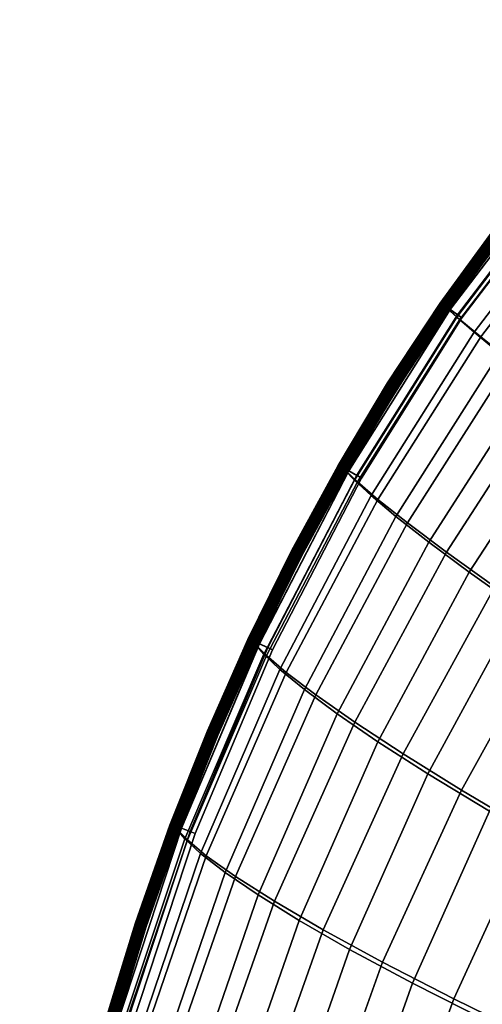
# Model space of a CAD drawing. Header units: millimetres. Extents: x -43 to 657, y -451 to 434.
# Tile 20 of 170: x -39 to 21, y 4 to 132. Entities that reach past the tile are written whole.
import ezdxf

# ---------------------------------------------------------------- set-up
doc = ezdxf.new("R2010")
doc.units = ezdxf.units.MM
doc.layers.add('_P - MAT - F_B - HOR', color=7, linetype='Continuous', lineweight=30, true_color=0xffbf7f)

msp = doc.modelspace()

# ---------------------------------------------------------------- meshes
at = {"layer": '_P - MAT - F_B - HOR'}
mesh = msp.add_polyface(dxfattribs=at)
corners = [(48.45, 131.4, 284.39), (31.82, 113.74, 284.42), (33.48, 112.47, 298.54), (50.22, 130.22, 298.51), (16.98, 94.29, 284.41), (18.55, 92.94, 298.47), (21.26, 90.69, 316.5), (36.26, 110.29, 316.64), (53.12, 128.11, 316.63), (40.19, 107.11, 334.55), (57.07, 124.93, 334.56), (25.16, 87.54, 334.34), (30.23, 83.53, 351.2), (45.24, 102.96, 351.45), (62.06, 120.69, 351.48), (51.37, 97.87, 367.39), (68.07, 115.4, 367.4), (36.43, 78.71, 367.13), (43.76, 73.12, 382.17), (58.56, 91.89, 382.41), (75.05, 109.12, 382.4), (66.85, 85.01, 396.5), (83.03, 101.82, 396.48), (48.3, 131.54, 259.94), (49.82, 130.62, 245.73), (33.06, 112.82, 245.7), (31.68, 113.85, 259.92), (52.34, 128.89, 227.42), (35.42, 110.97, 227.4), (20.39, 91.27, 227.55), (18.15, 93.21, 245.77), (16.87, 94.37, 259.92), (55.85, 126.16, 209.18), (38.82, 108.22, 209.16), (60.27, 122.48, 191.75), (43.19, 104.6, 191.74), (27.98, 85.05, 192.01), (23.68, 88.53, 209.38), (65.56, 117.94, 175.06), (48.49, 100.22, 175.04), (71.7, 112.61, 158.99), (54.73, 95.1, 158.95), (39.58, 76.02, 159.21), (33.26, 80.87, 175.33), (78.81, 106.42, 143.44), (62.08, 89.14, 143.36), (87.38, 98.65, 128.3), (71.12, 81.66, 128.23), (31.08, 114.3, 275.69), (16.29, 94.89, 275.7), (16.38, 94.82, 277.76), (31.17, 114.23, 277.75), (47.75, 131.85, 277.73), (16.38, 94.81, 266.61), (31.15, 114.25, 266.62), (16.31, 94.88, 268.68), (31.07, 114.3, 268.68), (48.46, 131.06, 271.64), (31.98, 113.53, 271.64), (32.88, 112.75, 271.86), (49.27, 130.19, 271.85), (17.27, 94.2, 271.64), (18.25, 93.52, 271.86), (18.81, 93.12, 272.15), (33.4, 112.3, 272.14), (49.75, 129.69, 272.13), (17.27, 94.2, 272.7), (31.97, 113.53, 272.7), (32.88, 112.75, 272.44), (18.24, 93.52, 272.45), (48.46, 131.06, 272.7), (49.27, 130.19, 272.44), (49.75, 129.69, 272.13), (33.4, 112.3, 272.14), (33.4, 112.3, 272.14), (18.81, 93.12, 272.15), (16.31, 94.88, 269.78), (31.07, 114.3, 269.78), (16.32, 94.87, 270.56), (31.08, 114.29, 270.56), (16.31, 94.88, 273.82), (16.3, 94.89, 274.6), (31.08, 114.3, 274.6), (31.09, 114.29, 273.82), (3.1, 73.88, 274.6), (3.1, 73.89, 275.7), (3.12, 73.87, 273.82), (3.13, 73.86, 269.78), (3.14, 73.86, 270.56), (3.13, 73.86, 268.67), (31.11, 114.27, 273.41), (16.34, 94.86, 273.41), (31.16, 114.23, 273.21), (16.39, 94.82, 273.21), (31.23, 114.17, 273.07), (16.47, 94.77, 273.07), (31.33, 114.08, 272.95), (16.57, 94.7, 272.95), (31.49, 113.95, 272.85), (16.74, 94.57, 272.85), (48.02, 131.52, 272.85), (16.34, 94.86, 270.97), (31.11, 114.27, 270.97), (16.39, 94.82, 271.16), (31.16, 114.23, 271.16), (16.47, 94.77, 271.3), (31.23, 114.17, 271.3), (16.57, 94.69, 271.42), (31.32, 114.08, 271.42), (16.75, 94.57, 271.51), (31.49, 113.95, 271.51), (48.02, 131.52, 271.51)]
mesh.append_faces([[corners[k] for k in face] for face in [(0, 1, 2, 3), (1, 4, 5, 2), (2, 5, 6, 7), (3, 2, 7, 8), (8, 7, 9, 10), (7, 6, 11, 9), (9, 11, 12, 13), (10, 9, 13, 14), (14, 13, 15, 16), (13, 12, 17, 15), (15, 17, 18, 19), (16, 15, 19, 20), (20, 19, 21, 22), (23, 24, 25, 26), (24, 27, 28, 25), (25, 28, 29, 30), (26, 25, 30, 31), (27, 32, 33, 28), (32, 34, 35, 33), (33, 35, 36, 37), (28, 33, 37, 29), (34, 38, 39, 35), (38, 40, 41, 39), (39, 41, 42, 43), (35, 39, 43, 36), (40, 44, 45, 41), (44, 46, 47, 45), (48, 49, 50, 51), (51, 50, 4, 1), (52, 51, 1, 0), (26, 31, 53, 54), (54, 53, 55, 56), (57, 58, 59, 60), (58, 61, 62, 59), (59, 62, 63, 64), (60, 59, 64, 65), (66, 67, 68, 69), (67, 70, 71, 68), (68, 71, 72, 73), (69, 68, 74, 75), (55, 76, 77, 56), (76, 78, 79, 77), (80, 81, 82, 83), (81, 49, 48, 82), (84, 85, 49, 81), (86, 84, 81, 80), (87, 88, 78, 76), (89, 87, 76, 55), (80, 83, 90, 91), (91, 90, 92, 93), (93, 92, 94, 95), (95, 94, 96, 97), (97, 96, 98, 99), (98, 100, 70, 67), (99, 98, 67, 66), (79, 78, 101, 102), (102, 101, 103, 104), (104, 103, 105, 106), (106, 105, 107, 108), (108, 107, 109, 110), (110, 109, 61, 58), (111, 110, 58, 57)]])
mesh = msp.add_polyface(dxfattribs=at)
corners = [(9.24, 84.65, 272.55), (16.05, 94.98, 272.55), (15.99, 95.02, 272.38), (9.18, 84.69, 272.38), (15.97, 95.03, 272.19), (9.16, 84.7, 272.19), (9.47, 84.51, 272.82), (16.27, 94.83, 272.81), (16.15, 94.91, 272.7), (9.34, 84.59, 272.7), (9.61, 84.41, 272.89), (16.41, 94.73, 272.89), (9.24, 84.65, 271.83), (16.05, 94.98, 271.83), (16.15, 94.91, 271.68), (9.34, 84.59, 271.68), (16.27, 94.83, 271.56), (9.47, 84.51, 271.56), (15.99, 95.02, 272), (9.18, 84.69, 272), (23.26, 104.9, 272.55), (23.2, 104.95, 272.38), (23.18, 104.96, 272.19), (23.47, 104.74, 272.81), (23.35, 104.83, 272.7), (16.57, 94.62, 272.91), (23.76, 104.52, 272.91), (23.61, 104.64, 272.89), (31.37, 114, 272.91), (31.23, 114.12, 272.89), (31.1, 114.23, 272.81), (16.86, 94.41, 272.81), (24.04, 104.3, 272.81), (23.91, 104.41, 272.89), (16.72, 94.51, 272.89), (31.65, 113.77, 272.81), (31.52, 113.88, 272.89), (17.08, 94.26, 272.55), (24.25, 104.14, 272.55), (24.16, 104.21, 272.7), (16.98, 94.33, 272.7), (31.85, 113.6, 272.55), (31.76, 113.67, 272.7), (17.16, 94.21, 272.19), (24.33, 104.08, 272.19), (24.31, 104.1, 272.38), (17.14, 94.22, 272.38), (31.92, 113.53, 272.19), (31.91, 113.55, 272.37), (17.08, 94.26, 271.83), (24.25, 104.14, 271.83), (24.31, 104.1, 272), (17.14, 94.22, 272), (31.85, 113.6, 271.83), (31.91, 113.55, 272), (31.92, 113.53, 272.19), (24.33, 104.08, 272.19), (24.33, 104.08, 272.19), (17.16, 94.21, 272.19), (16.86, 94.41, 271.56), (24.04, 104.3, 271.56), (24.16, 104.21, 271.68), (16.98, 94.33, 271.68), (31.65, 113.77, 271.56), (31.76, 113.67, 271.68), (16.57, 94.62, 271.46), (23.76, 104.52, 271.46), (23.91, 104.41, 271.49), (16.72, 94.51, 271.49), (31.37, 114, 271.46), (31.52, 113.88, 271.49), (23.47, 104.74, 271.56), (23.61, 104.64, 271.49), (16.41, 94.73, 271.49), (31.1, 114.23, 271.56), (31.23, 114.12, 271.49), (23.26, 104.9, 271.83), (23.35, 104.83, 271.68), (30.98, 114.33, 271.68), (23.2, 104.95, 272)]
mesh.append_faces([[corners[k] for k in face] for face in [(0, 1, 2, 3), (3, 2, 4, 5), (6, 7, 8, 9), (9, 8, 1, 0), (10, 11, 7, 6), (12, 13, 14, 15), (15, 14, 16, 17), (5, 4, 18, 19), (19, 18, 13, 12), (1, 20, 21, 2), (2, 21, 22, 4), (7, 23, 24, 8), (8, 24, 20, 1), (25, 26, 27, 11), (26, 28, 29, 27), (27, 29, 30, 23), (11, 27, 23, 7), (31, 32, 33, 34), (32, 35, 36, 33), (33, 36, 28, 26), (34, 33, 26, 25), (37, 38, 39, 40), (38, 41, 42, 39), (39, 42, 35, 32), (40, 39, 32, 31), (43, 44, 45, 46), (44, 47, 48, 45), (45, 48, 41, 38), (46, 45, 38, 37), (49, 50, 51, 52), (50, 53, 54, 51), (51, 54, 55, 56), (52, 51, 57, 58), (59, 60, 61, 62), (60, 63, 64, 61), (61, 64, 53, 50), (62, 61, 50, 49), (65, 66, 67, 68), (66, 69, 70, 67), (67, 70, 63, 60), (68, 67, 60, 59), (16, 71, 72, 73), (71, 74, 75, 72), (72, 75, 69, 66), (73, 72, 66, 65), (13, 76, 77, 14), (77, 78, 74, 71), (14, 77, 71, 16), (4, 22, 79, 18), (18, 79, 76, 13)]])
mesh = msp.add_polyface(dxfattribs=at)
corners = [(16.98, 94.29, 284.41), (3.75, 73.26, 284.4), (5.25, 71.84, 298.37), (18.55, 92.94, 298.47), (7.88, 69.57, 316.29), (21.26, 90.69, 316.5), (11.74, 66.51, 334.06), (25.16, 87.54, 334.34), (-3.98, 47.09, 316.13), (-0.17, 44.18, 333.83), (4.89, 40.65, 350.61), (16.81, 62.71, 350.89), (30.23, 83.53, 351.2), (23.05, 58.22, 366.81), (36.43, 78.71, 367.13), (11.17, 36.53, 366.51), (18.74, 31.83, 381.51), (30.49, 53.06, 381.85), (43.76, 73.12, 382.17), (-5.52, 17.4, 350.39), (0.82, 13.68, 366.22), (8.52, 9.47, 381.13), (58.56, 91.89, 382.41), (52.28, 66.73, 396.29), (66.85, 85.01, 396.5), (62.31, 59.31, 409.21), (76.51, 76.99, 409.41), (39.25, 47.19, 395.95), (27.72, 26.51, 395.53), (38.45, 20.36, 408.31), (49.63, 40.38, 408.82), (74.35, 50.41, 420.69), (88, 67.4, 420.93), (62.18, 32.24, 420.25), (51.44, 13.05, 419.68), (77.99, 21.96, 430.58), (89.46, 39.14, 431.03), (16.87, 94.37, 259.92), (18.15, 93.21, 245.77), (4.87, 72.06, 245.88), (3.66, 73.3, 259.94), (20.39, 91.27, 227.55), (7.02, 70.06, 227.78), (23.68, 88.53, 209.38), (10.23, 67.36, 209.72), (27.98, 85.05, 192.01), (14.49, 64.02, 192.4), (2.62, 41.72, 192.79), (-1.63, 44.87, 210.04), (33.26, 80.87, 175.33), (19.76, 60.11, 175.72), (39.58, 76.02, 159.21), (26.16, 55.58, 159.58), (14.39, 33.92, 159.99), (7.9, 38.08, 176.12), (4.23, 11.12, 160.46), (-2.33, 14.9, 176.52), (62.08, 89.14, 143.36), (71.12, 81.66, 128.23), (56.62, 63.29, 128.51), (47.14, 70.37, 143.59), (54.73, 95.1, 158.95), (33.95, 50.33, 143.95), (43.8, 43.78, 128.97), (32.54, 23.19, 129.59), (22.39, 29.1, 144.41), (81.96, 72.42, 113.97), (68.13, 54.57, 114.41), (55.8, 35.79, 115.13), (79.13, 46.21, 103.28), (67.28, 28.18, 104.23), (44.86, 16.09, 116.03), (16.29, 94.89, 275.7), (3.1, 73.89, 275.7), (3.17, 73.81, 277.77), (16.38, 94.82, 277.76), (3.2, 73.79, 266.6), (16.38, 94.81, 266.61), (3.13, 73.86, 268.67), (16.31, 94.88, 268.68), (17.27, 94.2, 271.64), (4.15, 73.28, 271.65), (5.18, 72.68, 271.87), (18.25, 93.52, 271.86), (5.77, 72.34, 272.15), (18.81, 93.12, 272.15), (4.14, 73.28, 272.7), (17.27, 94.2, 272.7), (18.24, 93.52, 272.45), (5.17, 72.69, 272.45), (18.81, 93.12, 272.15), (5.77, 72.34, 272.15), (3.12, 73.87, 273.82), (16.31, 94.88, 273.82), (16.34, 94.86, 273.41), (3.15, 73.85, 273.41), (16.39, 94.82, 273.21), (3.2, 73.82, 273.21), (16.47, 94.77, 273.07), (3.29, 73.77, 273.07), (16.57, 94.7, 272.95), (3.4, 73.71, 272.95), (16.74, 94.57, 272.85), (3.58, 73.6, 272.85), (16.32, 94.87, 270.56), (3.14, 73.86, 270.56), (3.16, 73.85, 270.97), (16.34, 94.86, 270.97), (3.22, 73.82, 271.16), (16.39, 94.82, 271.16), (3.3, 73.77, 271.3), (16.47, 94.77, 271.3), (3.41, 73.71, 271.42), (16.57, 94.69, 271.42), (3.59, 73.6, 271.51), (16.75, 94.57, 271.51)]
mesh.append_faces([[corners[k] for k in face] for face in [(0, 1, 2, 3), (3, 2, 4, 5), (5, 4, 6, 7), (4, 8, 9, 6), (6, 9, 10, 11), (7, 6, 11, 12), (12, 11, 13, 14), (11, 10, 15, 13), (13, 15, 16, 17), (14, 13, 17, 18), (10, 19, 20, 15), (15, 20, 21, 16), (22, 18, 23, 24), (24, 23, 25, 26), (18, 17, 27, 23), (17, 16, 28, 27), (27, 28, 29, 30), (23, 27, 30, 25), (26, 25, 31, 32), (25, 30, 33, 31), (30, 29, 34, 33), (31, 33, 35, 36), (37, 38, 39, 40), (38, 41, 42, 39), (41, 43, 44, 42), (43, 45, 46, 44), (44, 46, 47, 48), (45, 49, 50, 46), (49, 51, 52, 50), (50, 52, 53, 54), (46, 50, 54, 47), (54, 53, 55, 56), (57, 58, 59, 60), (61, 57, 60, 51), (51, 60, 62, 52), (60, 59, 63, 62), (62, 63, 64, 65), (52, 62, 65, 53), (58, 66, 67, 59), (59, 67, 68, 63), (67, 69, 70, 68), (63, 68, 71, 64), (72, 73, 74, 75), (75, 74, 1, 0), (37, 40, 76, 77), (77, 76, 78, 79), (80, 81, 82, 83), (83, 82, 84, 85), (86, 87, 88, 89), (89, 88, 90, 91), (92, 93, 94, 95), (95, 94, 96, 97), (97, 96, 98, 99), (99, 98, 100, 101), (101, 100, 102, 103), (103, 102, 87, 86), (104, 105, 106, 107), (107, 106, 108, 109), (109, 108, 110, 111), (111, 110, 112, 113), (113, 112, 114, 115), (115, 114, 81, 80)]])
mesh = msp.add_polyface(dxfattribs=at)
corners = [(-3.21, 62.83, 272.55), (2.83, 73.93, 272.55), (2.76, 73.97, 272.38), (-3.27, 62.86, 272.38), (2.74, 73.98, 272.19), (-3.29, 62.88, 272.19), (-2.97, 62.71, 272.82), (3.06, 73.8, 272.82), (2.93, 73.87, 272.7), (-3.11, 62.78, 272.7), (-2.82, 62.63, 272.89), (3.21, 73.71, 272.89), (-2.97, 62.71, 271.56), (3.06, 73.8, 271.56), (3.21, 73.71, 271.49), (-2.82, 62.63, 271.49), (-3.21, 62.83, 271.83), (2.83, 73.93, 271.83), (2.93, 73.87, 271.68), (-3.11, 62.78, 271.68), (2.76, 73.97, 272), (-3.27, 62.86, 272), (9.24, 84.65, 272.55), (9.18, 84.69, 272.38), (9.16, 84.7, 272.19), (9.47, 84.51, 272.82), (9.34, 84.59, 272.7), (3.37, 73.62, 272.91), (9.77, 84.31, 272.91), (9.61, 84.41, 272.89), (16.57, 94.62, 272.91), (16.41, 94.73, 272.89), (3.68, 73.44, 272.82), (10.08, 84.12, 272.82), (9.93, 84.21, 272.89), (3.53, 73.53, 272.89), (16.86, 94.41, 272.81), (16.72, 94.51, 272.89), (3.91, 73.31, 272.55), (10.3, 83.98, 272.55), (10.2, 84.04, 272.7), (3.81, 73.37, 272.7), (17.08, 94.26, 272.55), (16.98, 94.33, 272.7), (4, 73.26, 272.19), (10.38, 83.93, 272.19), (10.36, 83.94, 272.38), (3.97, 73.27, 272.38), (17.16, 94.21, 272.19), (17.14, 94.22, 272.38), (3.91, 73.31, 271.83), (10.3, 83.98, 271.83), (10.36, 83.94, 272), (3.97, 73.27, 272), (17.08, 94.26, 271.83), (17.14, 94.22, 272), (17.16, 94.21, 272.19), (10.38, 83.93, 272.19), (10.38, 83.93, 272.19), (4, 73.26, 272.19), (3.68, 73.44, 271.56), (10.08, 84.12, 271.56), (10.2, 84.04, 271.68), (3.81, 73.37, 271.68), (16.86, 94.41, 271.56), (16.98, 94.33, 271.68), (3.37, 73.62, 271.46), (9.77, 84.31, 271.46), (9.93, 84.21, 271.49), (3.53, 73.53, 271.49), (16.57, 94.62, 271.46), (16.72, 94.51, 271.49), (9.47, 84.51, 271.56), (9.61, 84.41, 271.49), (16.27, 94.83, 271.56), (16.41, 94.73, 271.49), (9.24, 84.65, 271.83), (9.34, 84.59, 271.68), (9.18, 84.69, 272)]
mesh.append_faces([[corners[k] for k in face] for face in [(0, 1, 2, 3), (3, 2, 4, 5), (6, 7, 8, 9), (9, 8, 1, 0), (10, 11, 7, 6), (12, 13, 14, 15), (16, 17, 18, 19), (19, 18, 13, 12), (5, 4, 20, 21), (21, 20, 17, 16), (1, 22, 23, 2), (2, 23, 24, 4), (7, 25, 26, 8), (8, 26, 22, 1), (27, 28, 29, 11), (28, 30, 31, 29), (11, 29, 25, 7), (32, 33, 34, 35), (33, 36, 37, 34), (34, 37, 30, 28), (35, 34, 28, 27), (38, 39, 40, 41), (39, 42, 43, 40), (40, 43, 36, 33), (41, 40, 33, 32), (44, 45, 46, 47), (45, 48, 49, 46), (46, 49, 42, 39), (47, 46, 39, 38), (50, 51, 52, 53), (51, 54, 55, 52), (52, 55, 56, 57), (53, 52, 58, 59), (60, 61, 62, 63), (61, 64, 65, 62), (62, 65, 54, 51), (63, 62, 51, 50), (66, 67, 68, 69), (67, 70, 71, 68), (68, 71, 64, 61), (69, 68, 61, 60), (13, 72, 73, 14), (72, 74, 75, 73), (73, 75, 70, 67), (14, 73, 67, 66), (17, 76, 77, 18), (18, 77, 72, 13), (4, 24, 78, 20), (20, 78, 76, 17)]])
mesh = msp.add_polyface(dxfattribs=at)
corners = [(3.75, 73.26, 284.4), (-7.96, 50.72, 284.39), (-6.53, 49.31, 298.29), (5.25, 71.84, 298.37), (-3.98, 47.09, 316.13), (7.88, 69.57, 316.29), (-18.14, 26.7, 284.4), (-16.81, 25.37, 298.27), (-14.36, 23.3, 316.05), (-10.59, 20.62, 333.68), (-0.17, 44.18, 333.83), (-5.52, 17.4, 350.39), (4.89, 40.65, 350.61), (4.87, 72.06, 245.88), (7.02, 70.06, 227.78), (-4.8, 47.48, 228), (-6.88, 49.48, 245.98), (3.66, 73.3, 259.94), (-8.02, 50.75, 259.96), (-17.12, 25.49, 246.02), (-18.19, 26.71, 259.95), (-15.1, 23.59, 228.12), (10.23, 67.36, 209.72), (-1.63, 44.87, 210.04), (-11.93, 21.13, 210.27), (2.62, 41.72, 192.79), (-7.65, 18.22, 193.12), (7.9, 38.08, 176.12), (-2.33, 14.9, 176.52), (3.1, 73.89, 275.7), (-8.57, 51.35, 275.71), (-8.5, 51.27, 277.78), (3.17, 73.81, 277.77), (-18.59, 27.2, 266.58), (-8.45, 51.25, 266.59), (-18.65, 27.27, 268.66), (-8.52, 51.32, 268.67), (-18.7, 27.29, 275.72), (-18.64, 27.22, 277.8), (3.2, 73.79, 266.6), (3.13, 73.86, 268.67), (-18.7, 27.29, 274.6), (-8.56, 51.35, 274.6), (-18.68, 27.28, 273.82), (-8.55, 51.34, 273.82), (4.15, 73.28, 271.65), (-7.47, 50.83, 271.65), (-6.39, 50.32, 271.87), (5.18, 72.68, 271.87), (-5.77, 50.03, 272.16), (5.77, 72.34, 272.15), (-17.57, 26.87, 272.7), (-7.48, 50.83, 272.71), (-6.4, 50.32, 272.46), (-16.46, 26.44, 272.46), (-5.77, 50.03, 272.16), (-15.8, 26.2, 272.16), (-18.66, 27.27, 269.78), (-18.65, 27.27, 270.56), (-8.52, 51.33, 270.56), (-8.53, 51.33, 269.78), (3.1, 73.88, 274.6), (3.12, 73.87, 273.82), (3.13, 73.86, 269.78), (3.14, 73.86, 270.56), (4.14, 73.28, 272.7), (5.17, 72.69, 272.45), (5.77, 72.34, 272.15), (-5.77, 50.03, 272.16), (-8.51, 51.32, 273.41), (-18.64, 27.27, 273.41), (-8.45, 51.3, 273.21), (-18.58, 27.25, 273.21), (-8.37, 51.25, 273.07), (-18.49, 27.21, 273.07), (-8.25, 51.2, 272.95), (-18.38, 27.17, 272.95), (-8.06, 51.11, 272.85), (-18.18, 27.09, 272.85), (-18.62, 27.26, 270.97), (-8.49, 51.31, 270.97), (-18.57, 27.24, 271.16), (-8.44, 51.29, 271.16), (-18.48, 27.21, 271.3), (-8.35, 51.25, 271.3), (-18.36, 27.16, 271.42), (-8.24, 51.19, 271.42), (-18.16, 27.09, 271.51), (-8.05, 51.1, 271.52), (-17.56, 26.86, 271.65), (3.15, 73.85, 273.41), (3.2, 73.82, 273.21), (3.29, 73.77, 273.07), (3.4, 73.71, 272.95), (3.58, 73.6, 272.85), (3.16, 73.85, 270.97), (3.22, 73.82, 271.16), (3.3, 73.77, 271.3), (3.41, 73.71, 271.42), (3.59, 73.6, 271.51), (-16.45, 26.44, 271.87), (-15.8, 26.2, 272.16)]
mesh.append_faces([[corners[k] for k in face] for face in [(0, 1, 2, 3), (3, 2, 4, 5), (1, 6, 7, 2), (2, 7, 8, 4), (4, 8, 9, 10), (10, 9, 11, 12), (13, 14, 15, 16), (17, 13, 16, 18), (18, 16, 19, 20), (16, 15, 21, 19), (14, 22, 23, 15), (15, 23, 24, 21), (23, 25, 26, 24), (25, 27, 28, 26), (29, 30, 31, 32), (32, 31, 1, 0), (18, 20, 33, 34), (34, 33, 35, 36), (30, 37, 38, 31), (31, 38, 6, 1), (17, 18, 34, 39), (39, 34, 36, 40), (41, 37, 30, 42), (43, 41, 42, 44), (45, 46, 47, 48), (48, 47, 49, 50), (51, 52, 53, 54), (54, 53, 55, 56), (57, 58, 59, 60), (35, 57, 60, 36), (44, 42, 61, 62), (42, 30, 29, 61), (36, 60, 63, 40), (60, 59, 64, 63), (52, 65, 66, 53), (53, 66, 67, 68), (43, 44, 69, 70), (70, 69, 71, 72), (72, 71, 73, 74), (74, 73, 75, 76), (76, 75, 77, 78), (78, 77, 52, 51), (59, 58, 79, 80), (80, 79, 81, 82), (82, 81, 83, 84), (84, 83, 85, 86), (86, 85, 87, 88), (88, 87, 89, 46), (44, 62, 90, 69), (69, 90, 91, 71), (71, 91, 92, 73), (73, 92, 93, 75), (75, 93, 94, 77), (77, 94, 65, 52), (64, 59, 80, 95), (95, 80, 82, 96), (96, 82, 84, 97), (97, 84, 86, 98), (98, 86, 88, 99), (99, 88, 46, 45), (46, 89, 100, 47), (47, 100, 101, 49)]])
mesh = msp.add_polyface(dxfattribs=at)
corners = [(-14.12, 39.49, 272.55), (-8.86, 51.35, 272.55), (-8.92, 51.38, 272.38), (-14.19, 39.51, 272.38), (-8.95, 51.39, 272.19), (-14.21, 39.52, 272.19), (-13.88, 39.38, 272.82), (-8.62, 51.24, 272.82), (-8.75, 51.3, 272.7), (-14.02, 39.44, 272.7), (-13.55, 39.24, 272.91), (-8.29, 51.08, 272.91), (-8.46, 51.16, 272.89), (-13.72, 39.32, 272.89), (-13.88, 39.38, 271.56), (-8.62, 51.24, 271.56), (-8.46, 51.16, 271.49), (-13.72, 39.32, 271.49), (-8.29, 51.08, 271.47), (-13.55, 39.24, 271.47), (-14.12, 39.49, 271.83), (-8.86, 51.35, 271.83), (-8.75, 51.3, 271.68), (-14.02, 39.44, 271.68), (-8.92, 51.38, 272), (-14.19, 39.51, 272), (-3.21, 62.83, 272.55), (-3.27, 62.86, 272.38), (-3.29, 62.88, 272.19), (-2.97, 62.71, 272.82), (-3.11, 62.78, 272.7), (-2.65, 62.54, 272.91), (-2.82, 62.63, 272.89), (3.37, 73.62, 272.91), (3.21, 73.71, 272.89), (-7.96, 50.93, 272.82), (-2.33, 62.38, 272.82), (-2.49, 62.46, 272.89), (-8.12, 51.01, 272.89), (3.68, 73.44, 272.82), (3.53, 73.53, 272.89), (-7.72, 50.82, 272.55), (-2.1, 62.25, 272.55), (-2.2, 62.31, 272.7), (-7.83, 50.87, 272.7), (3.91, 73.31, 272.55), (3.81, 73.37, 272.7), (-7.64, 50.78, 272.19), (-2.01, 62.21, 272.19), (-2.03, 62.22, 272.38), (-7.66, 50.79, 272.38), (4, 73.26, 272.19), (3.97, 73.27, 272.38), (-7.72, 50.82, 271.83), (-2.1, 62.25, 271.83), (-2.03, 62.22, 272), (-7.66, 50.79, 272), (3.91, 73.31, 271.83), (3.97, 73.27, 272), (4, 73.26, 272.19), (-2.01, 62.21, 272.19), (-2.01, 62.21, 272.19), (-7.64, 50.78, 272.19), (-7.96, 50.93, 271.56), (-2.33, 62.38, 271.56), (-2.2, 62.31, 271.68), (-7.83, 50.87, 271.68), (3.68, 73.44, 271.56), (3.81, 73.37, 271.68), (-2.65, 62.54, 271.46), (-2.49, 62.46, 271.49), (-8.12, 51.01, 271.49), (3.37, 73.62, 271.46), (3.53, 73.53, 271.49), (-2.97, 62.71, 271.56), (-2.82, 62.63, 271.49), (3.21, 73.71, 271.49), (-3.21, 62.83, 271.83), (-3.11, 62.78, 271.68), (-3.27, 62.86, 272)]
mesh.append_faces([[corners[k] for k in face] for face in [(0, 1, 2, 3), (3, 2, 4, 5), (6, 7, 8, 9), (9, 8, 1, 0), (10, 11, 12, 13), (13, 12, 7, 6), (14, 15, 16, 17), (17, 16, 18, 19), (20, 21, 22, 23), (23, 22, 15, 14), (5, 4, 24, 25), (25, 24, 21, 20), (1, 26, 27, 2), (2, 27, 28, 4), (7, 29, 30, 8), (8, 30, 26, 1), (11, 31, 32, 12), (31, 33, 34, 32), (12, 32, 29, 7), (35, 36, 37, 38), (36, 39, 40, 37), (37, 40, 33, 31), (38, 37, 31, 11), (41, 42, 43, 44), (42, 45, 46, 43), (43, 46, 39, 36), (44, 43, 36, 35), (47, 48, 49, 50), (48, 51, 52, 49), (49, 52, 45, 42), (50, 49, 42, 41), (53, 54, 55, 56), (54, 57, 58, 55), (55, 58, 59, 60), (56, 55, 61, 62), (63, 64, 65, 66), (64, 67, 68, 65), (65, 68, 57, 54), (66, 65, 54, 53), (18, 69, 70, 71), (69, 72, 73, 70), (70, 73, 67, 64), (71, 70, 64, 63), (15, 74, 75, 16), (75, 76, 72, 69), (16, 75, 69, 18), (21, 77, 78, 22), (22, 78, 74, 15), (4, 28, 79, 24), (24, 79, 77, 21)]])
mesh = msp.add_polyface(dxfattribs=at)
corners = [(-23.43, 14.55, 272.55), (-18.99, 27.22, 272.55), (-19.05, 27.25, 272.38), (-23.5, 14.57, 272.38), (-19.08, 27.26, 272.19), (-23.53, 14.58, 272.19), (-23.18, 14.46, 272.82), (-18.74, 27.13, 272.82), (-18.88, 27.18, 272.7), (-23.33, 14.51, 272.7), (-22.84, 14.35, 272.91), (-18.4, 27.01, 272.91), (-18.58, 27.07, 272.89), (-23.02, 14.41, 272.89), (-22.84, 14.35, 271.46), (-18.4, 27.01, 271.46), (-18.23, 26.94, 271.49), (-22.66, 14.29, 271.49), (-23.18, 14.46, 271.56), (-18.74, 27.13, 271.56), (-18.58, 27.07, 271.49), (-23.02, 14.41, 271.49), (-23.43, 14.55, 271.83), (-18.99, 27.22, 271.83), (-18.88, 27.18, 271.68), (-23.33, 14.51, 271.68), (-19.05, 27.25, 272), (-23.5, 14.57, 272), (-14.12, 39.49, 272.55), (-14.19, 39.51, 272.38), (-14.21, 39.52, 272.19), (-13.88, 39.38, 272.82), (-14.02, 39.44, 272.7), (-13.55, 39.24, 272.91), (-13.72, 39.32, 272.89), (-18.06, 26.88, 272.82), (-13.21, 39.1, 272.82), (-13.37, 39.17, 272.89), (-18.23, 26.94, 272.89), (-7.96, 50.93, 272.82), (-8.12, 51.01, 272.89), (-8.29, 51.08, 272.91), (-17.81, 26.79, 272.55), (-12.97, 39, 272.55), (-13.07, 39.05, 272.7), (-17.92, 26.83, 272.7), (-7.72, 50.82, 272.55), (-7.83, 50.87, 272.7), (-17.72, 26.75, 272.19), (-12.88, 38.96, 272.19), (-12.9, 38.97, 272.38), (-17.75, 26.76, 272.38), (-7.64, 50.78, 272.19), (-7.66, 50.79, 272.38), (-17.81, 26.79, 271.83), (-12.97, 39, 271.83), (-12.9, 38.97, 272), (-17.75, 26.76, 272), (-7.72, 50.82, 271.83), (-7.66, 50.79, 272), (-7.64, 50.78, 272.19), (-12.88, 38.96, 272.19), (-12.88, 38.96, 272.19), (-17.72, 26.75, 272.19), (-18.06, 26.88, 271.56), (-13.21, 39.1, 271.56), (-13.07, 39.05, 271.68), (-17.92, 26.83, 271.68), (-7.96, 50.93, 271.56), (-7.83, 50.87, 271.68), (-13.55, 39.24, 271.47), (-13.37, 39.17, 271.49), (-8.29, 51.08, 271.47), (-8.12, 51.01, 271.49), (-13.88, 39.38, 271.56), (-13.72, 39.32, 271.49), (-14.12, 39.49, 271.83), (-14.02, 39.44, 271.68), (-14.19, 39.51, 272)]
mesh.append_faces([[corners[k] for k in face] for face in [(0, 1, 2, 3), (3, 2, 4, 5), (6, 7, 8, 9), (9, 8, 1, 0), (10, 11, 12, 13), (13, 12, 7, 6), (14, 15, 16, 17), (18, 19, 20, 21), (21, 20, 15, 14), (22, 23, 24, 25), (25, 24, 19, 18), (5, 4, 26, 27), (27, 26, 23, 22), (1, 28, 29, 2), (2, 29, 30, 4), (7, 31, 32, 8), (8, 32, 28, 1), (11, 33, 34, 12), (12, 34, 31, 7), (35, 36, 37, 38), (36, 39, 40, 37), (37, 40, 41, 33), (38, 37, 33, 11), (42, 43, 44, 45), (43, 46, 47, 44), (44, 47, 39, 36), (45, 44, 36, 35), (48, 49, 50, 51), (49, 52, 53, 50), (50, 53, 46, 43), (51, 50, 43, 42), (54, 55, 56, 57), (55, 58, 59, 56), (56, 59, 60, 61), (57, 56, 62, 63), (64, 65, 66, 67), (65, 68, 69, 66), (66, 69, 58, 55), (67, 66, 55, 54), (15, 70, 71, 16), (70, 72, 73, 71), (71, 73, 68, 65), (16, 71, 65, 64), (19, 74, 75, 20), (20, 75, 70, 15), (23, 76, 77, 24), (24, 77, 74, 19), (4, 30, 78, 26), (26, 78, 76, 23)]])
mesh = msp.add_polyface(dxfattribs=at)
corners = [(-18.14, 26.7, 284.4), (-26.64, 1.04, 284.41), (-25.39, -0.15, 298.25), (-16.81, 25.37, 298.27), (-23.02, -2, 315.96), (-14.36, 23.3, 316.05), (-19.26, -4.4, 333.49), (-10.59, 20.62, 333.68), (-14.15, -7.25, 350.09), (-5.52, 17.4, 350.39), (-25.91, -31.07, 333.11), (-20.75, -33.48, 349.58), (-7.75, -10.5, 365.82), (0.82, 13.68, 366.22), (0.06, -14.14, 380.64), (8.52, 9.47, 381.13), (18.74, 31.83, 381.51), (17.74, 4.74, 395.04), (27.72, 26.51, 395.53), (9.48, -18.19, 394.45), (20.74, -22.76, 407.05), (28.77, -0.67, 407.73), (38.45, 20.36, 408.31), (62.18, 32.24, 420.25), (51.44, 13.05, 419.68), (67.86, 3.88, 430.01), (77.99, 21.96, 430.58), (42.11, -7.03, 419.06), (34.37, -28.06, 418.36), (51.73, -34.66, 428.71), (59.06, -14.99, 429.39), (88.25, -7.44, 439.55), (97.56, 9.23, 440.06), (80.21, -24.8, 438.94), (-17.12, 25.49, 246.02), (-15.1, 23.59, 228.12), (-23.7, -1.81, 228.25), (-25.68, -0.07, 246.07), (-18.19, 26.71, 259.95), (-26.7, 1.05, 259.95), (-11.93, 21.13, 210.27), (-7.65, 18.22, 193.12), (-16.19, -6.65, 193.48), (-20.51, -4.04, 210.51), (-22.85, -33.05, 193.98), (-27.2, -30.82, 210.87), (-2.33, 14.9, 176.52), (4.23, 11.12, 160.46), (-4.19, -12.91, 161.05), (-10.83, -9.59, 176.99), (-17.44, -35.5, 177.63), (14.39, 33.92, 159.99), (22.39, 29.1, 144.41), (12.38, 6.76, 144.99), (32.54, 23.19, 129.59), (22.72, 1.53, 130.33), (14.55, -21.19, 131.19), (4.07, -16.72, 145.71), (55.8, 35.79, 115.13), (67.28, 28.18, 104.23), (56.65, 9.37, 105.36), (44.86, 16.09, 116.03), (35.25, -4.6, 116.99), (47.26, -10.34, 106.48), (39.4, -30.97, 107.53), (27.22, -26.26, 117.99), (-27.07, 1.49, 266.56), (-18.59, 27.2, 266.58), (-27.13, 1.56, 268.66), (-18.65, 27.27, 268.66), (-18.64, 27.22, 277.8), (-27.1, 1.5, 277.81), (72.27, 0.76, 95.18), (79.04, -2.91, 92.72), (70.46, -20.91, 93.49), (63.4, -17.74, 96.12), (87.45, -7.45, 90.85), (79.22, -24.84, 91.4), (88.8, 14.33, 91.91), (96.85, 9.22, 90.26), (82.32, 18.46, 94.2), (75.77, 22.65, 97.71), (65.43, 4.47, 98.84), (56.3, -14.54, 99.93), (-26.01, 1.23, 272.7), (-17.57, 26.87, 272.7), (-16.46, 26.44, 272.46), (-24.86, 0.9, 272.45), (-15.8, 26.2, 272.16), (-24.19, 0.71, 272.15), (-27.13, 1.56, 269.77), (-27.12, 1.56, 270.56), (-18.65, 27.27, 270.56), (-18.66, 27.27, 269.78), (-27.14, 1.56, 273.82), (-18.68, 27.28, 273.82), (-18.64, 27.27, 273.41), (-27.11, 1.55, 273.41), (-18.58, 27.25, 273.21), (-27.05, 1.53, 273.21), (-18.49, 27.21, 273.07), (-26.95, 1.51, 273.07), (-18.38, 27.17, 272.95), (-26.83, 1.47, 272.95), (-18.18, 27.09, 272.85), (-26.63, 1.41, 272.85), (-27.09, 1.55, 270.97), (-18.62, 27.26, 270.97), (-27.04, 1.53, 271.16), (-18.57, 27.24, 271.16), (-26.94, 1.5, 271.3), (-18.48, 27.21, 271.3), (-26.82, 1.47, 271.42), (-18.36, 27.16, 271.42), (-26.62, 1.41, 271.51), (-18.16, 27.09, 271.51), (-26, 1.23, 271.65), (-17.56, 26.86, 271.65), (-24.86, 0.9, 271.87), (-16.45, 26.44, 271.87), (-24.19, 0.71, 272.15), (-15.8, 26.2, 272.16)]
mesh.append_faces([[corners[k] for k in face] for face in [(0, 1, 2, 3), (3, 2, 4, 5), (5, 4, 6, 7), (7, 6, 8, 9), (6, 10, 11, 8), (9, 8, 12, 13), (13, 12, 14, 15), (16, 15, 17, 18), (15, 14, 19, 17), (17, 19, 20, 21), (18, 17, 21, 22), (23, 24, 25, 26), (22, 21, 27, 24), (21, 20, 28, 27), (27, 28, 29, 30), (24, 27, 30, 25), (26, 25, 31, 32), (25, 30, 33, 31), (34, 35, 36, 37), (38, 34, 37, 39), (40, 41, 42, 43), (35, 40, 43, 36), (43, 42, 44, 45), (46, 47, 48, 49), (41, 46, 49, 42), (42, 49, 50, 44), (51, 52, 53, 47), (52, 54, 55, 53), (53, 55, 56, 57), (47, 53, 57, 48), (58, 59, 60, 61), (54, 61, 62, 55), (61, 60, 63, 62), (62, 63, 64, 65), (55, 62, 65, 56), (38, 39, 66, 67), (67, 66, 68, 69), (70, 71, 1, 0), (72, 73, 74, 75), (73, 76, 77, 74), (78, 79, 76, 73), (80, 78, 73, 72), (81, 80, 72, 82), (59, 81, 82, 60), (60, 82, 83, 63), (82, 72, 75, 83), (84, 85, 86, 87), (87, 86, 88, 89), (90, 91, 92, 93), (94, 95, 96, 97), (97, 96, 98, 99), (99, 98, 100, 101), (101, 100, 102, 103), (103, 102, 104, 105), (105, 104, 85, 84), (92, 91, 106, 107), (107, 106, 108, 109), (109, 108, 110, 111), (111, 110, 112, 113), (113, 112, 114, 115), (115, 114, 116, 117), (117, 116, 118, 119), (119, 118, 120, 121)]])
mesh = msp.add_polyface(dxfattribs=at)
corners = [(-26.64, 1.04, 284.41), (-33.28, -26.43, 284.4), (-32.06, -27.44, 298.15), (-25.39, -0.15, 298.25), (-38.01, -55.77, 284.36), (-36.75, -56.53, 297.98), (-34.34, -57.73, 315.38), (-29.7, -29.02, 315.74), (-23.02, -2, 315.96), (-25.91, -31.07, 333.11), (-19.26, -4.4, 333.49), (-26.7, 1.05, 259.95), (-25.68, -0.07, 246.07), (-32.37, -27.39, 246.17), (-33.37, -26.42, 259.96), (-23.7, -1.81, 228.25), (-30.39, -28.9, 228.48), (-35.1, -57.65, 228.82), (-37.1, -56.5, 246.34), (-38.13, -55.76, 260), (-20.51, -4.04, 210.51), (-27.2, -30.82, 210.87), (-18.7, 27.29, 275.72), (-27.16, 1.57, 275.72), (-27.1, 1.5, 277.81), (-18.64, 27.22, 277.8), (-33.74, -26.04, 266.55), (-27.07, 1.49, 266.56), (-38.51, -55.47, 266.54), (-38.56, -55.43, 268.64), (-33.79, -25.98, 268.65), (-27.13, 1.56, 268.66), (-33.8, -25.98, 275.73), (-33.73, -26.03, 277.82), (-38.54, -55.42, 275.73), (-38.47, -55.47, 277.83), (-37.37, -55.58, 272.7), (-32.63, -26.22, 272.7), (-31.47, -26.47, 272.45), (-36.19, -55.74, 272.44), (-26.01, 1.23, 272.7), (-24.86, 0.9, 272.45), (-24.19, 0.71, 272.15), (-30.79, -26.61, 272.14), (-35.5, -55.83, 272.14), (-27.14, 1.56, 273.82), (-27.16, 1.57, 274.6), (-18.7, 27.29, 274.6), (-18.68, 27.28, 273.82), (-26, 1.23, 271.65), (-32.63, -26.22, 271.64), (-31.46, -26.47, 271.86), (-24.86, 0.9, 271.87), (-37.37, -55.58, 271.64), (-36.19, -55.74, 271.85), (-35.5, -55.83, 272.14), (-30.79, -26.61, 272.14), (-30.79, -26.61, 272.14), (-24.19, 0.71, 272.15), (-38.53, -55.43, 273.82), (-38.54, -55.42, 274.6), (-33.79, -25.98, 274.6), (-33.78, -25.98, 273.82), (-27.13, 1.56, 269.77), (-18.66, 27.27, 269.78), (-18.65, 27.27, 268.66), (-38.55, -55.43, 269.77), (-33.79, -25.98, 269.77), (-38.54, -55.43, 270.56), (-33.78, -25.99, 270.56), (-27.12, 1.56, 270.56), (-33.75, -25.99, 273.41), (-38.5, -55.43, 273.41), (-27.11, 1.55, 273.41), (-27.05, 1.53, 273.21), (-33.69, -26, 273.21), (-38.44, -55.44, 273.21), (-33.6, -26.02, 273.07), (-38.34, -55.45, 273.07), (-26.95, 1.51, 273.07), (-26.83, 1.47, 272.95), (-33.47, -26.05, 272.95), (-38.22, -55.47, 272.95), (-33.26, -26.09, 272.85), (-38.01, -55.5, 272.85), (-26.63, 1.41, 272.85), (-33.75, -25.99, 270.97), (-27.09, 1.55, 270.97), (-38.51, -55.43, 270.97), (-38.44, -55.44, 271.16), (-33.69, -26, 271.16), (-27.04, 1.53, 271.16), (-33.59, -26.02, 271.3), (-26.94, 1.5, 271.3), (-38.35, -55.45, 271.3), (-38.22, -55.47, 271.41), (-33.47, -26.05, 271.42), (-26.82, 1.47, 271.42), (-33.26, -26.09, 271.51), (-26.62, 1.41, 271.51), (-38.01, -55.5, 271.51)]
mesh.append_faces([[corners[k] for k in face] for face in [(0, 1, 2, 3), (1, 4, 5, 2), (2, 5, 6, 7), (3, 2, 7, 8), (8, 7, 9, 10), (11, 12, 13, 14), (12, 15, 16, 13), (13, 16, 17, 18), (14, 13, 18, 19), (15, 20, 21, 16), (22, 23, 24, 25), (11, 14, 26, 27), (14, 19, 28, 26), (26, 28, 29, 30), (27, 26, 30, 31), (23, 32, 33, 24), (32, 34, 35, 33), (33, 35, 4, 1), (24, 33, 1, 0), (36, 37, 38, 39), (37, 40, 41, 38), (38, 41, 42, 43), (39, 38, 43, 44), (45, 46, 47, 48), (46, 23, 22, 47), (49, 50, 51, 52), (50, 53, 54, 51), (51, 54, 55, 56), (52, 51, 57, 58), (59, 60, 61, 62), (60, 34, 32, 61), (61, 32, 23, 46), (62, 61, 46, 45), (31, 63, 64, 65), (29, 66, 67, 30), (66, 68, 69, 67), (67, 69, 70, 63), (30, 67, 63, 31), (59, 62, 71, 72), (62, 45, 73, 71), (71, 73, 74, 75), (72, 71, 75, 76), (76, 75, 77, 78), (75, 74, 79, 77), (77, 79, 80, 81), (78, 77, 81, 82), (82, 81, 83, 84), (81, 80, 85, 83), (83, 85, 40, 37), (84, 83, 37, 36), (70, 69, 86, 87), (69, 68, 88, 86), (86, 88, 89, 90), (87, 86, 90, 91), (91, 90, 92, 93), (90, 89, 94, 92), (92, 94, 95, 96), (93, 92, 96, 97), (97, 96, 98, 99), (96, 95, 100, 98), (98, 100, 53, 50), (99, 98, 50, 49)]])
mesh = msp.add_polyface(dxfattribs=at)
corners = [(-31, -12.14, 272.55), (-27.45, 1.43, 272.55), (-27.51, 1.45, 272.38), (-31.07, -12.12, 272.38), (-27.54, 1.46, 272.19), (-31.1, -12.12, 272.19), (-30.74, -12.2, 272.81), (-27.19, 1.36, 272.81), (-27.33, 1.4, 272.7), (-30.89, -12.17, 272.7), (-30.39, -12.29, 272.91), (-26.84, 1.26, 272.91), (-27.02, 1.31, 272.89), (-30.58, -12.24, 272.89), (-30.21, -12.33, 272.89), (-26.66, 1.21, 272.89), (-30.39, -12.29, 271.46), (-26.84, 1.26, 271.46), (-26.66, 1.21, 271.49), (-30.21, -12.33, 271.49), (-26.5, 1.16, 271.56), (-30.04, -12.37, 271.56), (-30.74, -12.2, 271.56), (-27.19, 1.36, 271.56), (-27.02, 1.31, 271.49), (-30.58, -12.24, 271.49), (-31, -12.14, 271.83), (-27.45, 1.43, 271.83), (-27.33, 1.4, 271.68), (-30.89, -12.17, 271.68), (-27.51, 1.45, 272), (-31.07, -12.12, 272), (-23.43, 14.55, 272.55), (-23.5, 14.57, 272.38), (-23.53, 14.58, 272.19), (-23.18, 14.46, 272.82), (-23.33, 14.51, 272.7), (-22.84, 14.35, 272.91), (-23.02, 14.41, 272.89), (-26.5, 1.16, 272.81), (-22.5, 14.24, 272.82), (-22.66, 14.29, 272.89), (-18.06, 26.88, 272.82), (-18.23, 26.94, 272.89), (-18.4, 27.01, 272.91), (-26.24, 1.09, 272.55), (-22.25, 14.15, 272.55), (-22.35, 14.19, 272.7), (-26.35, 1.12, 272.7), (-17.81, 26.79, 272.55), (-17.92, 26.83, 272.7), (-26.15, 1.06, 272.19), (-22.15, 14.12, 272.19), (-22.18, 14.13, 272.38), (-26.17, 1.07, 272.38), (-17.72, 26.75, 272.19), (-17.75, 26.76, 272.38), (-26.24, 1.09, 271.83), (-22.25, 14.15, 271.83), (-22.18, 14.13, 272), (-26.17, 1.07, 272), (-17.81, 26.79, 271.83), (-17.75, 26.76, 272), (-17.72, 26.75, 272.19), (-22.15, 14.12, 272.19), (-22.15, 14.12, 272.19), (-26.15, 1.06, 272.19), (-22.5, 14.24, 271.56), (-22.35, 14.19, 271.68), (-26.35, 1.12, 271.68), (-18.06, 26.88, 271.56), (-17.92, 26.83, 271.68), (-22.84, 14.35, 271.46), (-22.66, 14.29, 271.49), (-18.23, 26.94, 271.49), (-23.18, 14.46, 271.56), (-23.02, 14.41, 271.49), (-23.43, 14.55, 271.83), (-23.33, 14.51, 271.68), (-23.5, 14.57, 272)]
mesh.append_faces([[corners[k] for k in face] for face in [(0, 1, 2, 3), (3, 2, 4, 5), (6, 7, 8, 9), (9, 8, 1, 0), (10, 11, 12, 13), (13, 12, 7, 6), (14, 15, 11, 10), (16, 17, 18, 19), (19, 18, 20, 21), (22, 23, 24, 25), (25, 24, 17, 16), (26, 27, 28, 29), (29, 28, 23, 22), (5, 4, 30, 31), (31, 30, 27, 26), (1, 32, 33, 2), (2, 33, 34, 4), (7, 35, 36, 8), (8, 36, 32, 1), (11, 37, 38, 12), (12, 38, 35, 7), (39, 40, 41, 15), (40, 42, 43, 41), (41, 43, 44, 37), (15, 41, 37, 11), (45, 46, 47, 48), (46, 49, 50, 47), (47, 50, 42, 40), (48, 47, 40, 39), (51, 52, 53, 54), (52, 55, 56, 53), (53, 56, 49, 46), (54, 53, 46, 45), (57, 58, 59, 60), (58, 61, 62, 59), (59, 62, 63, 64), (60, 59, 65, 66), (20, 67, 68, 69), (67, 70, 71, 68), (68, 71, 61, 58), (69, 68, 58, 57), (17, 72, 73, 18), (73, 74, 70, 67), (18, 73, 67, 20), (23, 75, 76, 24), (24, 76, 72, 17), (27, 77, 78, 28), (28, 78, 75, 23), (4, 34, 79, 30), (30, 79, 77, 27)]])

doc.saveas('drawing.dxf')
